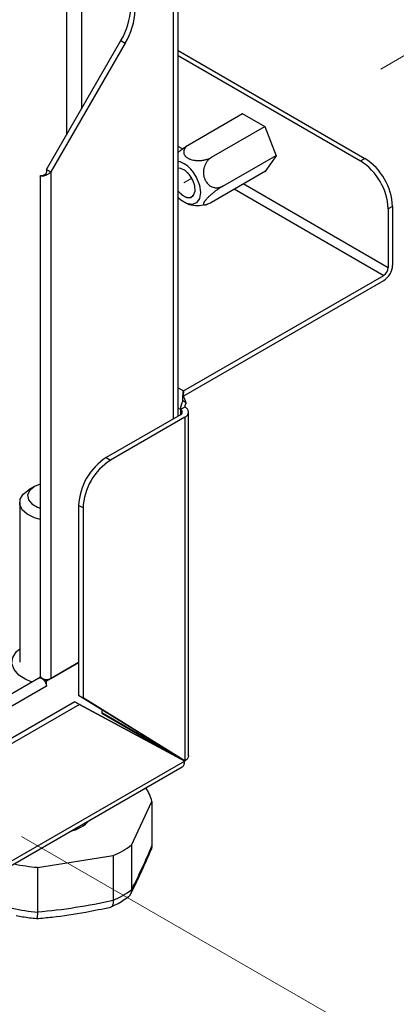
# Model space of a CAD drawing. Header units: millimetres. Extents: x 0 to 420, y 0 to 297.
# Tile 52 of 75: x 197 to 202, y 108 to 121. Entities that reach past the tile are written whole.
import ezdxf

# ---------------------------------------------------------------- set-up
doc = ezdxf.new("R2010")
doc.units = ezdxf.units.MM
doc.linetypes.add('PHANTOM', pattern=[12.7, 6.35, -1.27, 1.27, -1.27, 1.27, -1.27])

msp = doc.modelspace()

# ---------------------------------------------------------------- linework, layer by layer
at = {"color": 7, "linetype": 'PHANTOM', "lineweight": 18}
for p, q in [((242.478, 143.825), (200.69, 119.702)), ((199.365, 118.937), (199.262, 118.877)), ((224.688, 94.651), (196.704, 110.805))]:
    msp.add_line(p, q, dxfattribs=at)
at = {"color": 8, "linetype": 'Continuous', "lineweight": 25}
for p, q in [((199.127, 127.488), (199.127, 115.861)), ((197.954, 122.586), (197.954, 119.822)), ((197.77, 119.504), (197.77, 122.521)), ((199.245, 119.311), (199.189, 119.344)), ((199.907, 118.799), (201.818, 117.695)), ((201.874, 117.793), (200.02, 118.864)), ((199.189, 116.258), (199.258, 116.218)), ((199.219, 115.979), (199.189, 115.996)), ((199.219, 115.979), (199.219, 115.914)), ((199.123, 111.571), (199.126, 111.573)), ((199.127, 111.579), (199.127, 111.575))]:
    msp.add_line(p, q, dxfattribs=at)
at = {"color": 7, "linetype": 'Continuous', "lineweight": 25}
for p, q in [((199.189, 115.896), (199.189, 127.574)), ((197.508, 119.05), (198.459, 120.697)), ((198.459, 120.697), (198.515, 120.664)), ((198.515, 120.664), (197.565, 119.018)), ((199.189, 120.569), (201.577, 119.19)), ((199.189, 120.503), (201.521, 119.157)), ((199.332, 119.369), (200.013, 119.762)), ((200, 119.754), (200.008, 119.765)), ((200.008, 119.765), (200.298, 119.598)), ((199.618, 119.204), (200.298, 119.596)), ((200.298, 119.598), (200.442, 119.224)), ((199.761, 118.835), (200.441, 119.228)), ((200.442, 119.224), (200.298, 119.018)), ((201.521, 119.157), (201.577, 119.19)), ((197.508, 119.05), (197.565, 119.018)), ((197.508, 119.05), (197.508, 119.021)), ((197.428, 118.966), (197.428, 112.575)), ((197.455, 118.961), (197.447, 118.961)), ((197.456, 118.967), (197.451, 118.97)), ((197.565, 119.018), (197.565, 112.543)), ((199.618, 118.632), (200.305, 119.029)), ((200.298, 119.018), (200.292, 119.021)), ((201.931, 118.577), (201.874, 118.545)), ((201.931, 118.577), (201.931, 117.826)), ((201.874, 118.545), (201.874, 117.793)), ((199.258, 116.218), (201.818, 117.695)), ((199.262, 116.155), (201.818, 117.63)), ((199.258, 116.218), (199.258, 116.191)), ((199.292, 116.067), (199.252, 116.09)), ((199.292, 116.067), (199.271, 116.119)), ((199.219, 115.914), (198.272, 115.367)), ((199.276, 116.012), (199.219, 115.979)), ((199.323, 111.553), (199.323, 115.946)), ((199.276, 115.881), (198.328, 115.334)), ((199.276, 115.881), (199.276, 111.489)), ((198.272, 115.367), (198.328, 115.334)), ((197.354, 114.996), (197.283, 114.955)), ((197.166, 114.792), (197.166, 112.75)), ((197.975, 114.722), (197.918, 114.754)), ((197.918, 114.754), (197.918, 112.327)), ((197.975, 114.722), (197.975, 112.294)), ((197.918, 112.746), (197.508, 112.509)), ((197.565, 112.543), (197.918, 112.747)), ((197.411, 112.546), (195.99, 111.725)), ((197.42, 112.549), (197.429, 112.566)), ((197.508, 112.509), (197.452, 112.542)), ((197.452, 112.542), (197.452, 112.542)), ((197.508, 112.444), (197.508, 112.509)), ((197.508, 112.443), (196.087, 111.623)), ((197.508, 112.443), (197.508, 112.444)), ((197.508, 112.444), (197.508, 112.444)), ((197.918, 112.327), (197.975, 112.294)), ((199.219, 111.522), (197.918, 112.327)), ((199.276, 111.489), (197.975, 112.294)), ((197.871, 112.245), (196.073, 111.207)), ((197.928, 112.212), (196.129, 111.174)), ((197.871, 112.245), (197.928, 112.212)), ((197.871, 112.245), (199.218, 111.52)), ((197.928, 112.212), (199.275, 111.487)), ((198.214, 112.143), (198.214, 112.1)), ((198.215, 112.143), (198.215, 112.102)), ((198.214, 112.102), (198.215, 112.102)), ((199.071, 111.608), (198.214, 112.102)), ((198.214, 112.1), (199.126, 111.573)), ((199.127, 111.575), (198.215, 112.102)), ((199.127, 111.575), (199.071, 111.608)), ((199.218, 111.52), (199.275, 111.487)), ((199.219, 111.522), (199.276, 111.489)), ((160.684, 89.155), (199.243, 111.415)), ((199.275, 111.487), (160.718, 89.229)), ((198.596, 110.414), (198.854, 110.972)), ((198.854, 110.972), (198.854, 110.403)), ((198.596, 110.414), (198.596, 109.845)), ((198.854, 110.403), (198.854, 110.4)), ((197.394, 110.128), (198.36, 110.278)), ((198.36, 110.278), (198.36, 109.709)), ((197.394, 110.128), (197.394, 109.56)), ((198.596, 109.843), (198.596, 109.845)), ((198.36, 109.709), (198.36, 109.706)), ((197.394, 109.557), (197.394, 109.56))]:
    msp.add_line(p, q, dxfattribs=at)
at = {"color": 7, "linetype": 'Continuous', "lineweight": 25, "flags": 128}
for points in [[(199.388, 118.72), (199.407, 118.772), (199.403, 118.839), (199.378, 118.913), (199.335, 118.981), (199.281, 119.034), (199.224, 119.062), (199.189, 119.066)], [(199.369, 119.03), (199.426, 118.942), (199.463, 118.846), (199.476, 118.754), (199.463, 118.676), (199.426, 118.623), (199.369, 118.601), (199.299, 118.612), (199.224, 118.655), (199.189, 118.687)], [(199.189, 118.773), (199.243, 118.721), (199.299, 118.692), (199.351, 118.692), (199.388, 118.72)], [(197.428, 115.027), (197.354, 114.996), (197.294, 114.947), (197.267, 114.888), (197.276, 114.828), (197.32, 114.774), (197.394, 114.731), (197.428, 114.72)], [(197.428, 114.575), (197.353, 114.596), (197.263, 114.641), (197.199, 114.699), (197.168, 114.766), (197.173, 114.835), (197.212, 114.9), (197.283, 114.955)], [(197.327, 112.497), (197.246, 112.529), (197.155, 112.587), (197.094, 112.657), (197.067, 112.734), (197.078, 112.812), (197.125, 112.886), (197.166, 112.923)], [(197.411, 112.546), (197.43, 112.549), (197.451, 112.542), (197.473, 112.524), (197.491, 112.499), (197.504, 112.471), (197.508, 112.443)], [(197.428, 112.575), (197.434, 112.558), (197.451, 112.543), (197.477, 112.533), (197.508, 112.529), (197.539, 112.533), (197.565, 112.543)], [(199.203, 111.532), (199.203, 111.53), (199.202, 111.529)]]:
    msp.add_lwpolyline(points, dxfattribs=at)
at = {"color": 7, "linetype": 'PHANTOM', "lineweight": 18, "flags": 128}
for points in [[(199.408, 118.793), (199.397, 118.864), (199.365, 118.937), (199.318, 119.001), (199.262, 119.046), (199.206, 119.066), (199.189, 119.066)], [(199.189, 118.773), (199.206, 118.754), (199.262, 118.709), (199.318, 118.689), (199.365, 118.698), (199.397, 118.735), (199.408, 118.793)]]:
    msp.add_lwpolyline(points, dxfattribs=at)
at = {"color": 7, "linetype": 'Continuous', "lineweight": 25}
for centre, radius, start, end in [((197.718, 121.145), 0.866, 328.8563, 358.0435), ((197.774, 121.112), 0.866, 328.8563, 358.0435), ((201.163, 118.542), 0.768, 2.6055, 57.3945), ((199.12, 118.857), 0.303, 34.7788, 76.817), ((201.107, 118.51), 0.768, 2.6055, 57.3945), ((201.685, 117.837), 0.246, 302.6055, 357.3945), ((201.752, 117.799), 0.123, 302.6055, 357.3945), ((199.45, 115.971), 0.231, 148.8563, 178.0435), ((199.391, 116.008), 0.115, 148.8563, 178.0435), ((199.207, 115.946), 0.0349, 290.7834, 69.2166), ((199.251, 115.946), 0.0699, 290.7834, 69.2166), ((198.686, 114.719), 0.768, 122.6055, 177.3945), ((198.742, 114.687), 0.768, 122.6055, 177.3945), ((198.347, 110.849), 0.522, 13.6023, 34.6377), ((197.689, 111.085), 0.512, 283.7241, 316.2706), ((197.87, 111.399), 1.223, 293.5974, 306.3972), ((192.752, 112.897), 6.592, 332.429, 337.774), ((197.553, 112.226), 2.103, 257.3614, 265.6651), ((197.87, 110.827), 1.223, 293.6002, 306.3944), ((196.791, 116.653), 7.119, 274.8569, 282.7292), ((197.552, 111.647), 2.096, 256.7429, 265.671)]:
    msp.add_arc(centre, radius, start, end, dxfattribs=at)
for points, knots in [([(199.189, 119.266), (199.191, 119.268), (199.197, 119.273), (199.208, 119.282), (199.222, 119.293), (199.236, 119.304), (199.25, 119.314), (199.264, 119.325), (199.293, 119.345), (199.315, 119.358), (199.332, 119.369)], [0, 0, 0, 0, 0.048811, 0.137923, 0.227536, 0.324286, 0.421622, 0.520737, 0.620439, 1, 1, 1, 1]), ([(199.332, 119.369), (199.327, 119.366), (199.319, 119.361), (199.307, 119.352), (199.296, 119.342), (199.286, 119.332), (199.278, 119.322), (199.271, 119.312), (199.266, 119.301), (199.262, 119.289), (199.261, 119.278), (199.261, 119.267), (199.262, 119.255), (199.266, 119.244), (199.271, 119.234), (199.278, 119.224), (199.286, 119.215), (199.296, 119.206), (199.308, 119.198), (199.323, 119.189), (199.338, 119.182), (199.358, 119.175), (199.376, 119.17), (199.396, 119.167), (199.421, 119.163), (199.454, 119.162), (199.486, 119.164), (199.509, 119.167), (199.526, 119.17), (199.543, 119.174), (199.56, 119.179), (199.577, 119.184), (199.597, 119.192), (199.609, 119.199), (199.618, 119.204)], [0, 0, 0, 0, 0.028591, 0.057352, 0.086656, 0.116149, 0.144748, 0.173532, 0.202918, 0.232521, 0.261453, 0.290616, 0.320558, 0.350793, 0.376773, 0.40321, 0.429889, 0.457076, 0.486037, 0.515351, 0.551113, 0.573197, 0.617844, 0.640439, 0.663545, 0.7337, 0.784662, 0.810463, 0.836566, 0.86458, 0.892768, 0.921489, 0.950387, 1, 1, 1, 1]), ([(199.618, 119.204), (199.613, 119.201), (199.604, 119.195), (199.591, 119.185), (199.579, 119.174), (199.568, 119.162), (199.557, 119.148), (199.547, 119.133), (199.539, 119.117), (199.531, 119.1), (199.525, 119.083), (199.52, 119.064), (199.516, 119.045), (199.514, 119.026), (199.514, 119.008), (199.515, 118.99), (199.517, 118.972), (199.52, 118.954), (199.526, 118.936), (199.533, 118.916), (199.542, 118.9), (199.553, 118.881), (199.565, 118.867), (199.578, 118.855), (199.595, 118.84), (199.619, 118.826), (199.645, 118.818), (199.663, 118.815), (199.677, 118.814), (199.692, 118.814), (199.707, 118.816), (199.722, 118.819), (199.74, 118.825), (199.753, 118.831), (199.761, 118.835)], [0, 0, 0, 0, 0.028591, 0.057352, 0.086656, 0.116149, 0.144748, 0.173532, 0.202918, 0.232521, 0.261453, 0.290616, 0.320558, 0.350793, 0.376773, 0.40321, 0.429889, 0.457076, 0.486037, 0.515351, 0.551113, 0.573197, 0.617844, 0.640439, 0.663545, 0.7337, 0.784662, 0.810463, 0.836566, 0.86458, 0.892768, 0.921489, 0.950387, 1, 1, 1, 1]), ([(197.447, 118.961), (197.444, 118.961), (197.434, 118.961), (197.426, 118.965), (197.429, 118.969), (197.44, 118.97), (197.449, 118.97), (197.451, 118.97)], [0, 0, 0, 0, 0.157568, 0.414397, 0.671226, 0.928055, 1, 1, 1, 1]), ([(197.508, 119.022), (197.507, 119.016), (197.506, 119.007), (197.498, 118.994), (197.489, 118.984), (197.479, 118.977), (197.471, 118.973), (197.463, 118.969), (197.457, 118.967), (197.452, 118.966), (197.449, 118.966), (197.447, 118.966), (197.447, 118.966), (197.447, 118.966)], [0, 0, 0, 0, 0.154311, 0.239993, 0.393491, 0.474176, 0.560229, 0.649712, 0.723743, 0.786597, 0.864215, 0.958431, 1, 1, 1, 1]), ([(197.565, 119.018), (197.558, 119.011), (197.543, 118.995), (197.513, 118.977), (197.482, 118.966), (197.463, 118.962), (197.456, 118.961), (197.455, 118.961)], [0, 0, 0, 0, 0.223533, 0.480427, 0.737384, 0.994341, 1, 1, 1, 1]), ([(199.761, 118.835), (199.756, 118.833), (199.748, 118.828), (199.731, 118.818), (199.707, 118.802), (199.676, 118.78), (199.649, 118.758), (199.627, 118.741), (199.612, 118.728), (199.598, 118.715), (199.584, 118.703), (199.572, 118.691), (199.561, 118.68), (199.551, 118.669), (199.542, 118.658), (199.535, 118.649), (199.529, 118.641), (199.524, 118.634), (199.52, 118.627), (199.517, 118.62), (199.515, 118.615), (199.514, 118.61), (199.514, 118.606), (199.515, 118.602), (199.517, 118.6), (199.521, 118.598), (199.525, 118.597), (199.53, 118.596), (199.536, 118.597), (199.543, 118.599), (199.552, 118.601), (199.561, 118.604), (199.581, 118.612), (199.602, 118.623), (199.618, 118.632)], [0, 0, 0, 0, 0.025487, 0.051094, 0.103164, 0.16458, 0.227949, 0.257052, 0.286388, 0.31651, 0.346927, 0.373028, 0.399348, 0.426397, 0.453715, 0.476805, 0.500072, 0.523198, 0.546502, 0.570362, 0.59441, 0.617533, 0.640813, 0.664566, 0.688472, 0.712559, 0.736789, 0.761448, 0.786246, 0.813018, 0.839953, 0.867379, 0.894969, 1, 1, 1, 1]), ([(199.31, 118.611), (199.316, 118.608), (199.357, 118.591), (199.437, 118.584), (199.507, 118.594), (199.541, 118.599)], [0, 0, 0, 0, 0.095905, 0.555374, 1, 1, 1, 1]), ([(199.273, 116.116), (199.269, 116.128), (199.26, 116.153), (199.259, 116.178), (199.258, 116.191)], [0, 0, 0, 0, 0.486393, 1, 1, 1, 1]), ([(199.242, 111.414), (199.242, 111.414), (199.254, 111.417), (199.269, 111.441), (199.273, 111.472), (199.275, 111.487)], [0, 0, 0, 0, 0.000102, 0.500051, 1, 1, 1, 1]), ([(198.854, 110.4), (198.854, 110.396), (198.854, 110.387), (198.852, 110.374), (198.849, 110.363), (198.846, 110.356), (198.845, 110.354)], [0, 0, 0, 0, 0.272466, 0.546855, 0.827279, 1, 1, 1, 1]), ([(198.578, 109.779), (198.598, 109.818), (198.658, 109.934), (198.749, 110.126), (198.818, 110.289), (198.848, 110.36)], [0, 0, 0, 0, 0.226559, 0.665267, 1, 1, 1, 1]), ([(198.334, 109.623), (198.358, 109.634), (198.44, 109.672), (198.509, 109.72), (198.558, 109.754)], [0, 0, 0, 0, 0.292814, 1, 1, 1, 1]), ([(198.596, 109.843), (198.595, 109.838), (198.595, 109.829), (198.592, 109.816), (198.589, 109.803), (198.584, 109.791), (198.578, 109.779), (198.571, 109.769), (198.563, 109.759), (198.555, 109.751), (198.549, 109.747), (198.546, 109.745)], [0, 0, 0, 0, 0.112877, 0.226551, 0.342725, 0.459756, 0.572631, 0.686278, 0.802341, 0.919228, 1, 1, 1, 1]), ([(197.382, 109.474), (197.448, 109.48), (197.657, 109.5), (197.973, 109.546), (198.223, 109.599), (198.33, 109.621)], [0, 0, 0, 0, 0.209287, 0.66153, 1, 1, 1, 1]), ([(198.36, 109.706), (198.36, 109.702), (198.36, 109.693), (198.36, 109.681), (198.359, 109.67), (198.357, 109.66), (198.355, 109.65), (198.352, 109.642), (198.348, 109.635), (198.344, 109.63), (198.34, 109.625), (198.335, 109.622), (198.331, 109.621), (198.33, 109.621)], [0, 0, 0, 0, 0.089792, 0.180217, 0.272632, 0.365728, 0.455518, 0.545923, 0.638249, 0.731231, 0.822137, 0.913657, 1, 1, 1, 1]), ([(197.122, 109.515), (197.149, 109.509), (197.233, 109.49), (197.321, 109.481), (197.382, 109.475)], [0, 0, 0, 0, 0.314251, 1, 1, 1, 1]), ([(197.394, 109.557), (197.393, 109.552), (197.393, 109.544), (197.392, 109.532), (197.391, 109.52), (197.39, 109.51), (197.389, 109.501), (197.388, 109.493), (197.387, 109.487), (197.386, 109.481), (197.384, 109.477), (197.383, 109.475), (197.382, 109.474), (197.382, 109.474), (197.382, 109.474)], [0, 0, 0, 0, 0.087008, 0.174629, 0.264178, 0.354388, 0.441394, 0.528995, 0.618459, 0.708558, 0.796645, 0.885327, 0.975865, 1, 1, 1, 1])]:
    msp.add_open_spline(points, degree=3, knots=knots, dxfattribs=at)
for points in [[(199.252, 116.09), (199.252, 116.115), (199.25, 116.165), (199.256, 116.2), (199.258, 116.218)], [(199.323, 111.554), (199.32, 111.542), (199.316, 111.517), (199.289, 111.499), (199.276, 111.489)]]:
    msp.add_open_spline(points, degree=3, dxfattribs=at)

doc.saveas('drawing.dxf')
